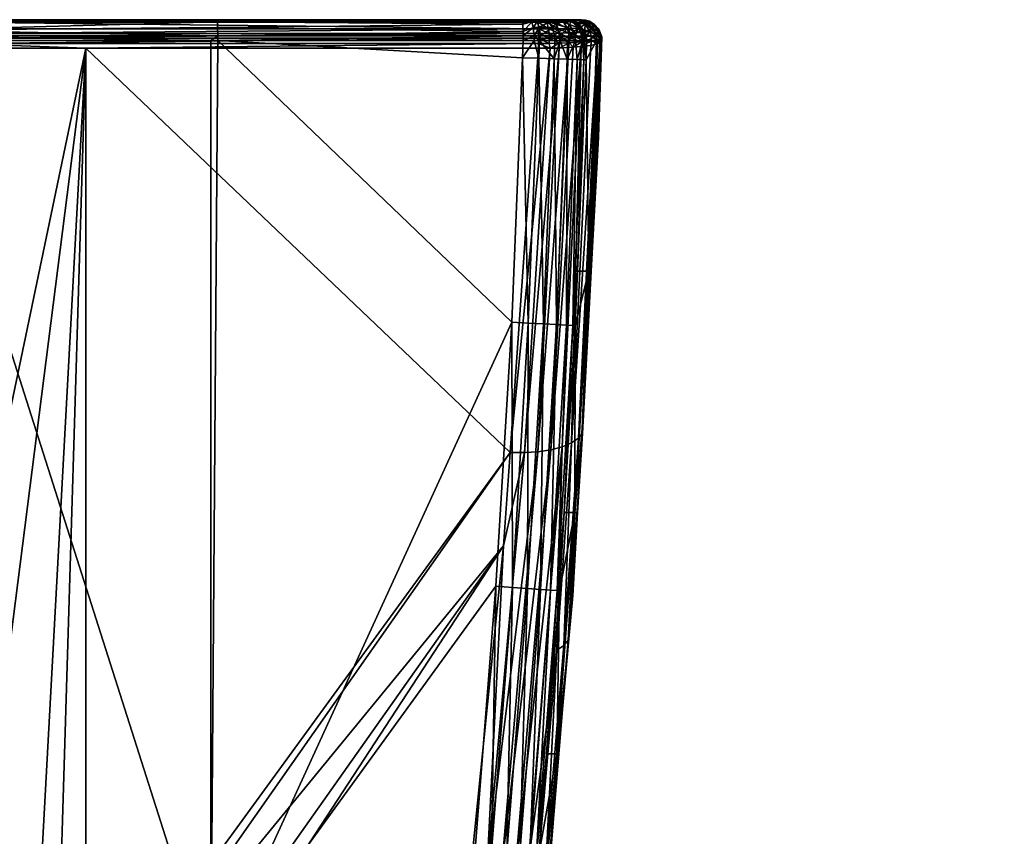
# Model space of a CAD drawing. Extents: x -0.176 to 0.176, y -0.227 to -0.002.
# Tile 29 of 256: x -0.152 to -0.128, y -0.021 to -0.002. Entities that reach past the tile are written whole.
import ezdxf

# ---------------------------------------------------------------- set-up
doc = ezdxf.new("R2010")
doc.units = 0
doc.layers.add('mesh', color=7, linetype='CONTINUOUS')

msp = doc.modelspace()

# ---------------------------------------------------------------- meshes
at = {"layer": 'mesh'}
mesh = msp.add_polyface(dxfattribs=at)
corners = [(-0.139166, -0.001942, -0.103747), (-0.15326, -0.002062, -0.103369), (-0.15326, -0.001942, -0.103396), (-0.153263, -0.001627, -0.103745), (-0.169088, -0.001612, -0.10404), (-0.153264, -0.001612, -0.103867), (-0.169102, -0.001942, -0.10357), (-0.154358, -0.001612, -0.155157), (-0.139559, -0.001612, -0.155116), (-0.154358, -0.001612, -0.153011), (-0.156608, -0.001612, -0.15194), (-0.158858, -0.001612, -0.15194), (-0.138259, -0.001612, -0.133794), (-0.154358, -0.001612, -0.15194), (-0.156608, -0.001612, -0.153012), (-0.156608, -0.001612, -0.155162), (-0.158858, -0.001612, -0.153011), (-0.158858, -0.001612, -0.155157), (-0.154358, -0.001612, -0.155434), (-0.146947, -0.001624, -0.155447), (-0.14695, -0.001612, -0.155336), (-0.154358, -0.001624, -0.155545), (-0.146945, -0.001661, -0.155553), (-0.154357, -0.001661, -0.155651), (-0.154356, -0.001864, -0.155865), (-0.146941, -0.0018, -0.155727), (-0.146939, -0.002, -0.155823), (-0.154356, -0.002, -0.155921), (-0.147107, -0.002112, -0.155838), (-0.154356, -0.002112, -0.155934), (-0.13918, -0.001627, -0.104096), (-0.153262, -0.00167, -0.103631), (-0.139168, -0.001833, -0.103802), (-0.15326, -0.001833, -0.103451), (-0.169091, -0.001627, -0.103919), (-0.1691, -0.001833, -0.103625), (-0.156608, -0.001864, -0.155869), (-0.156608, -0.002112, -0.155939), (-0.156608, -0.00171, -0.155729), (-0.156608, -0.001614, -0.155483), (-0.158859, -0.001624, -0.155545), (-0.158858, -0.001612, -0.155434), (-0.15886, -0.001775, -0.1558), (-0.15886, -0.001661, -0.155651), (-0.158861, -0.001895, -0.155884), (-0.158861, -0.002026, -0.155924)]
mesh.append_faces([[corners[k] for k in face] for face in [(0, 1, 2, 2), (3, 4, 5, 5), (1, 6, 2, 2), (7, 8, 9, 9), (10, 5, 11, 11), (10, 12, 5, 5), (13, 12, 10, 10), (7, 9, 14, 14), (10, 9, 13, 13), (10, 14, 9, 9), (11, 14, 10, 10), (14, 15, 7, 7), (14, 16, 15, 15), (11, 16, 14, 14), (16, 17, 15, 15), (18, 19, 20, 20), (21, 19, 18, 18), (21, 22, 19, 19), (23, 22, 21, 21), (22, 24, 25, 25), (22, 23, 24, 24), (24, 26, 25, 25), (27, 26, 24, 24), (27, 28, 26, 26), (29, 28, 27, 27), (30, 31, 3, 3), (32, 33, 31, 31), (32, 2, 33, 33), (31, 34, 3, 3), (33, 35, 31, 31), (2, 35, 33, 33), (18, 20, 7, 7), (36, 27, 24, 24), (37, 27, 36, 36), (23, 36, 24, 24), (23, 38, 36, 36), (23, 39, 38, 38), (21, 39, 23, 23), (39, 21, 18, 18), (7, 39, 18, 18), (7, 15, 39, 39), (39, 40, 38, 38), (39, 41, 40, 40), (15, 41, 39, 39), (15, 17, 41, 41), (38, 42, 36, 36), (38, 43, 42, 42), (38, 40, 43, 43), (36, 42, 44, 44), (36, 44, 45, 45), (45, 37, 36, 36)]])
mesh = msp.add_polyface(dxfattribs=at)
corners = [(-0.147107, -0.002112, -0.155838), (-0.146939, -0.002112, -0.155836), (-0.146939, -0.002, -0.155823), (-0.139541, -0.002, -0.155603), (-0.139559, -0.001612, -0.155116), (-0.14695, -0.001612, -0.155336), (-0.146947, -0.001624, -0.155447), (-0.145908, -0.032845, -0.116556), (-0.147084, -0.0319, -0.116545), (-0.146633, -0.031699, -0.116087), (-0.14636, -0.032987, -0.116973), (-0.145327, -0.034041, -0.117041), (-0.14577, -0.034128, -0.117419), (-0.145662, -0.031116, -0.115435), (-0.147027, -0.030297, -0.115234), (-0.146553, -0.029912, -0.114919), (-0.146152, -0.031433, -0.115713), (-0.144929, -0.032396, -0.115978), (-0.145424, -0.032644, -0.116221), (-0.144363, -0.033715, -0.116535), (-0.144851, -0.0339, -0.116744), (-0.147492, -0.03063, -0.115646), (-0.147087, -0.03307, -0.117985), (-0.146758, -0.033063, -0.117457), (-0.146156, -0.034157, -0.117861), (-0.147338, -0.033013, -0.118532), (-0.146471, -0.034126, -0.118346), (-0.143921, -0.033511, -0.116417), (-0.144431, -0.032144, -0.11584), (-0.145219, -0.030786, -0.11526), (-0.145575, -0.030172, -0.114997), (-0.146127, -0.029522, -0.114716), (-0.147485, -0.032028, -0.117071), (-0.153263, -0.001627, -0.103745), (-0.153264, -0.001612, -0.103867), (-0.139185, -0.001612, -0.104217), (-0.141547, -0.0301, -0.155586), (-0.146757, -0.033243, -0.155707), (-0.146186, -0.034217, -0.155686), (-0.141153, -0.026449, -0.155597), (-0.140997, -0.024842, -0.155601), (-0.147107, -0.024843, -0.155772), (-0.139815, -0.00894, -0.155619), (-0.140015, -0.014352, -0.108676), (-0.148453, -0.027268, -0.113738), (-0.148891, -0.026909, -0.113581), (-0.14112, -0.025322, -0.113145), (-0.141993, -0.032093, -0.115898), (-0.154358, -0.001612, -0.155157), (-0.154358, -0.001612, -0.15194), (-0.154358, -0.001612, -0.153011), (-0.138259, -0.001612, -0.133794), (-0.139542, -0.001895, -0.155566), (-0.146941, -0.0018, -0.155727), (-0.139547, -0.001721, -0.155428), (-0.146945, -0.001661, -0.155553), (-0.139555, -0.001624, -0.155227), (-0.147091, -0.028385, -0.114225), (-0.147603, -0.0288, -0.11444), (-0.147089, -0.032761, -0.155718), (-0.147383, -0.032974, -0.15568), (-0.140796, -0.022105, -0.111834)]
mesh.append_faces([[corners[k] for k in face] for face in [(0, 1, 2, 2), (3, 2, 1, 1), (4, 5, 6, 6), (7, 8, 9, 9), (7, 10, 8, 8), (11, 10, 7, 7), (11, 12, 10, 10), (13, 14, 15, 15), (13, 16, 14, 14), (17, 16, 13, 13), (17, 18, 16, 16), (19, 18, 17, 17), (19, 20, 18, 18), (16, 21, 14, 14), (16, 9, 21, 21), (18, 9, 16, 16), (18, 7, 9, 9), (20, 7, 18, 18), (20, 11, 7, 7), (22, 23, 24, 24), (25, 22, 26, 26), (17, 27, 19, 19), (17, 28, 27, 27), (13, 28, 17, 17), (13, 29, 28, 28), (15, 29, 13, 13), (15, 30, 29, 29), (31, 30, 15, 15), (23, 10, 12, 12), (32, 10, 23, 23), (32, 8, 10, 10), (33, 34, 35, 35), (36, 37, 38, 38), (39, 40, 41, 41), (41, 42, 1, 1), (43, 44, 45, 45), (46, 30, 31, 31), (46, 29, 30, 30), (47, 28, 29, 29), (48, 5, 4, 4), (49, 50, 51, 51), (52, 53, 2, 2), (54, 55, 53, 53), (56, 6, 55, 55), (57, 31, 15, 15), (58, 57, 15, 15), (59, 60, 37, 37), (39, 59, 37, 37), (41, 59, 39, 39), (61, 57, 44, 44), (46, 31, 57, 57)]])
mesh = msp.add_polyface(dxfattribs=at)
corners = [(-0.139541, -0.002, -0.155603), (-0.146939, -0.002112, -0.155836), (-0.13954, -0.002112, -0.155616), (-0.139559, -0.001612, -0.155116), (-0.146947, -0.001624, -0.155447), (-0.139555, -0.001624, -0.155227), (-0.140413, -0.022118, -0.111888), (-0.140796, -0.022105, -0.111834), (-0.140015, -0.014352, -0.108676), (-0.139505, -0.012096, -0.1078), (-0.139856, -0.012094, -0.107754), (-0.13918, -0.012074, -0.107902), (-0.140056, -0.022103, -0.112003), (-0.14112, -0.025322, -0.113145), (-0.141574, -0.032119, -0.115958), (-0.139714, -0.02206, -0.112185), (-0.141196, -0.032113, -0.116083), (-0.139409, -0.021989, -0.112428), (-0.140834, -0.032077, -0.116278), (-0.140376, -0.022565, -0.155541), (-0.140773, -0.02253, -0.155606), (-0.140997, -0.024842, -0.155601), (-0.140756, -0.02649, -0.155532), (-0.140387, -0.026527, -0.155369), (-0.140008, -0.022599, -0.155378), (-0.140071, -0.026559, -0.155118), (-0.139692, -0.022627, -0.155127), (-0.139828, -0.026583, -0.154795), (-0.139933, -0.021767, -0.155379), (-0.140302, -0.021735, -0.155542), (-0.140699, -0.0217, -0.155608), (-0.140198, -0.015333, -0.155617), (-0.1398, -0.015361, -0.155551), (-0.139431, -0.015386, -0.155388), (-0.139815, -0.00894, -0.155619), (-0.13918, -0.001627, -0.104096), (-0.153263, -0.001627, -0.103745), (-0.139185, -0.001612, -0.104217), (-0.139165, -0.002062, -0.10372), (-0.15326, -0.002062, -0.103369), (-0.139166, -0.001942, -0.103747), (-0.139165, -0.002184, -0.103723), (-0.15326, -0.002184, -0.103372), (-0.139166, -0.002302, -0.103755), (-0.150136, -0.002302, -0.103482), (-0.147107, -0.024843, -0.155772), (-0.139553, -0.002534, -0.155616), (-0.149862, -0.026359, -0.113339), (-0.148453, -0.027268, -0.113738), (-0.153264, -0.001612, -0.103867), (-0.138139, -0.001612, -0.113554), (-0.138259, -0.001612, -0.133794), (-0.154358, -0.001612, -0.153011), (-0.138501, -0.001612, -0.154033), (-0.139542, -0.001895, -0.155566), (-0.146939, -0.002, -0.155823), (-0.139547, -0.001721, -0.155428), (-0.146941, -0.0018, -0.155727), (-0.146945, -0.001661, -0.155553), (-0.139176, -0.00167, -0.103982), (-0.153262, -0.00167, -0.103631), (-0.139168, -0.001833, -0.103802), (-0.15326, -0.001942, -0.103396), (-0.147091, -0.028385, -0.114225)]
mesh.append_faces([[corners[k] for k in face] for face in [(0, 1, 2, 2), (3, 4, 5, 5), (6, 7, 8, 8), (9, 8, 10, 10), (9, 6, 8, 8), (11, 12, 6, 6), (6, 13, 7, 7), (12, 14, 6, 6), (15, 16, 12, 12), (17, 18, 15, 15), (19, 20, 21, 21), (22, 19, 21, 21), (23, 19, 22, 22), (23, 24, 19, 19), (25, 24, 23, 23), (25, 26, 24, 24), (27, 26, 25, 25), (28, 24, 26, 26), (29, 24, 28, 28), (29, 19, 24, 24), (30, 19, 29, 29), (30, 20, 19, 19), (29, 31, 30, 30), (29, 32, 31, 31), (28, 32, 29, 29), (28, 33, 32, 32), (32, 34, 31, 31), (35, 36, 37, 37), (38, 39, 40, 40), (41, 42, 38, 38), (43, 44, 41, 41), (45, 20, 30, 30), (45, 21, 20, 20), (1, 46, 2, 2), (1, 34, 46, 46), (45, 31, 34, 34), (30, 31, 45, 45), (44, 43, 10, 10), (8, 47, 10, 10), (7, 48, 8, 8), (49, 50, 37, 37), (49, 51, 50, 50), (52, 53, 51, 51), (52, 3, 53, 53), (54, 55, 0, 0), (56, 57, 54, 54), (5, 58, 56, 56), (59, 60, 35, 35), (61, 60, 59, 59), (40, 62, 61, 61), (13, 63, 7, 7)]])
mesh = msp.add_polyface(dxfattribs=at)
corners = [(-0.139375, -0.001612, -0.155093), (-0.139559, -0.001612, -0.155116), (-0.139555, -0.001624, -0.155227), (-0.139275, -0.002002, -0.155571), (-0.13954, -0.002112, -0.155616), (-0.139272, -0.002114, -0.155583), (-0.139541, -0.002, -0.155603), (-0.139352, -0.001624, -0.155203), (-0.139268, -0.001612, -0.155065), (-0.139235, -0.001624, -0.155172), (-0.138985, -0.001627, -0.104121), (-0.138754, -0.00167, -0.104074), (-0.138961, -0.00167, -0.10401), (-0.13901, -0.001612, -0.10424), (-0.138797, -0.001626, -0.10418), (-0.139165, -0.002062, -0.10372), (-0.138906, -0.002184, -0.103756), (-0.139165, -0.002184, -0.103723), (-0.138905, -0.002061, -0.103754), (-0.139166, -0.001942, -0.103747), (-0.138911, -0.001942, -0.10378), (-0.13918, -0.001627, -0.104096), (-0.139176, -0.00167, -0.103982), (-0.139185, -0.001612, -0.104217), (-0.139553, -0.002534, -0.155616), (-0.138501, -0.001612, -0.154033), (-0.139547, -0.001721, -0.155428), (-0.13933, -0.001661, -0.155306), (-0.139542, -0.001895, -0.155566), (-0.139295, -0.001801, -0.155477), (-0.139142, -0.002115, -0.155549), (-0.139121, -0.002004, -0.155531), (-0.138778, -0.002006, -0.155376), (-0.138773, -0.002119, -0.155386), (-0.139031, -0.001612, -0.154958), (-0.138873, -0.001624, -0.154986), (-0.138752, -0.001612, -0.154717), (-0.139203, -0.001662, -0.155273), (-0.138918, -0.001662, -0.155145), (-0.13915, -0.001802, -0.155439), (-0.138828, -0.001803, -0.155295), (-0.139168, -0.001833, -0.103802), (-0.138923, -0.001833, -0.103834), (-0.139155, -0.002547, -0.15555)]
mesh.append_faces([[corners[k] for k in face] for face in [(0, 1, 2, 2), (3, 4, 5, 5), (3, 6, 4, 4), (7, 0, 2, 2), (7, 8, 0, 0), (9, 8, 7, 7), (10, 11, 12, 12), (13, 14, 10, 10), (15, 16, 17, 17), (15, 18, 16, 16), (19, 18, 15, 15), (19, 20, 18, 18), (21, 12, 22, 22), (21, 10, 12, 12), (23, 10, 21, 21), (23, 13, 10, 10), (4, 24, 5, 5), (25, 0, 8, 8), (1, 0, 25, 25), (7, 2, 26, 26), (27, 26, 28, 28), (29, 28, 6, 6), (30, 3, 5, 5), (30, 31, 3, 3), (30, 32, 31, 31), (33, 32, 30, 30), (9, 34, 8, 8), (35, 36, 34, 34), (27, 7, 26, 26), (27, 9, 7, 7), (37, 9, 27, 27), (37, 34, 9, 9), (38, 34, 37, 37), (38, 35, 34, 34), (29, 27, 28, 28), (29, 37, 27, 27), (39, 37, 29, 29), (39, 38, 37, 37), (40, 38, 39, 39), (3, 29, 6, 6), (3, 39, 29, 29), (31, 39, 3, 3), (31, 40, 39, 39), (32, 40, 31, 31), (41, 20, 19, 19), (41, 42, 20, 20), (22, 42, 41, 41), (22, 12, 42, 42), (5, 43, 30, 30), (25, 8, 34, 34)]])
mesh = msp.add_polyface(dxfattribs=at)
corners = [(-0.138773, -0.002119, -0.155386), (-0.138646, -0.002008, -0.155287), (-0.138778, -0.002006, -0.155376), (-0.13864, -0.00212, -0.155296), (-0.138668, -0.0019, -0.155259), (-0.138535, -0.001612, -0.154291), (-0.138568, -0.001612, -0.154396), (-0.138462, -0.001625, -0.154435), (-0.138656, -0.002057, -0.10383), (-0.138422, -0.00217, -0.103949), (-0.138657, -0.002179, -0.103832), (-0.138666, -0.001939, -0.103856), (-0.138422, -0.00205, -0.103949), (-0.138905, -0.002061, -0.103754), (-0.138906, -0.002184, -0.103756), (-0.138911, -0.001942, -0.10378), (-0.138985, -0.001627, -0.104121), (-0.138797, -0.001626, -0.10418), (-0.138754, -0.00167, -0.104074), (-0.13901, -0.001612, -0.10424), (-0.138842, -0.001612, -0.104292), (-0.138139, -0.001612, -0.113554), (-0.138126, -0.001612, -0.105417), (-0.139185, -0.001612, -0.104217), (-0.138222, -0.001612, -0.104924), (-0.138464, -0.002122, -0.155128), (-0.138374, -0.00201, -0.155028), (-0.138592, -0.001625, -0.154691), (-0.138752, -0.001612, -0.154717), (-0.138582, -0.001662, -0.154856), (-0.138873, -0.001624, -0.154986), (-0.138361, -0.001663, -0.154472), (-0.138751, -0.001723, -0.155148), (-0.138918, -0.001662, -0.155145), (-0.138424, -0.001724, -0.154804), (-0.138828, -0.001803, -0.155295), (-0.138447, -0.001805, -0.154968), (-0.138682, -0.001612, -0.104372), (-0.13839, -0.001625, -0.104458), (-0.138561, -0.001669, -0.104175), (-0.138687, -0.001831, -0.103908), (-0.138438, -0.001933, -0.103974), (-0.138467, -0.001827, -0.104022), (-0.138923, -0.001833, -0.103834), (-0.138961, -0.00167, -0.10401), (-0.139142, -0.002115, -0.155549), (-0.138786, -0.002559, -0.155386), (-0.138501, -0.001612, -0.154033), (-0.139031, -0.001612, -0.154958), (-0.138213, -0.001624, -0.104692)]
mesh.append_faces([[corners[k] for k in face] for face in [(0, 1, 2, 2), (3, 1, 0, 0), (1, 4, 2, 2), (5, 6, 7, 7), (8, 9, 10, 10), (11, 12, 8, 8), (13, 10, 14, 14), (13, 8, 10, 10), (15, 8, 13, 13), (15, 11, 8, 8), (16, 17, 18, 18), (19, 20, 17, 17), (21, 22, 23, 23), (24, 19, 23, 23), (24, 20, 19, 19), (25, 1, 3, 3), (25, 26, 1, 1), (27, 6, 28, 28), (7, 6, 27, 27), (29, 28, 30, 30), (29, 27, 28, 28), (31, 7, 27, 27), (32, 30, 33, 33), (32, 29, 30, 30), (34, 27, 29, 29), (34, 31, 27, 27), (35, 32, 33, 33), (36, 29, 32, 32), (36, 34, 29, 29), (4, 32, 35, 35), (4, 36, 32, 32), (2, 4, 35, 35), (1, 36, 4, 4), (26, 36, 1, 1), (37, 38, 39, 39), (40, 41, 11, 11), (40, 42, 41, 41), (18, 42, 40, 40), (18, 39, 42, 42), (17, 39, 18, 18), (20, 39, 17, 17), (20, 37, 39, 39), (43, 11, 15, 15), (43, 40, 11, 11), (44, 40, 43, 43), (44, 18, 40, 40), (45, 46, 0, 0), (28, 6, 5, 5), (47, 28, 5, 5), (48, 28, 47, 47), (49, 37, 20, 20)]])
mesh = msp.add_polyface(dxfattribs=at)
corners = [(-0.138279, -0.002011, -0.1549), (-0.138309, -0.001903, -0.154881), (-0.138374, -0.00201, -0.155028), (-0.138535, -0.001612, -0.154291), (-0.138462, -0.001625, -0.154435), (-0.138426, -0.001625, -0.154319), (-0.138501, -0.001612, -0.154033), (-0.138387, -0.001625, -0.154035), (-0.138146, -0.001625, -0.133795), (-0.138139, -0.001612, -0.113554), (-0.138259, -0.001612, -0.133794), (-0.138026, -0.001625, -0.113554), (-0.138438, -0.001933, -0.103974), (-0.138144, -0.001919, -0.104216), (-0.138121, -0.002031, -0.104193), (-0.138666, -0.001939, -0.103856), (-0.138422, -0.00205, -0.103949), (-0.139185, -0.001612, -0.104217), (-0.138162, -0.001612, -0.105109), (-0.138222, -0.001612, -0.104924), (-0.138126, -0.001612, -0.105417), (-0.138196, -0.001806, -0.154533), (-0.138361, -0.001663, -0.154472), (-0.138424, -0.001724, -0.154804), (-0.138447, -0.001805, -0.154968), (-0.138108, -0.002012, -0.154565), (-0.138095, -0.001904, -0.154405), (-0.138061, -0.002012, -0.154413), (-0.138229, -0.001725, -0.15437), (-0.138046, -0.001904, -0.15404), (-0.138184, -0.001725, -0.154038), (-0.138038, -0.001663, -0.133796), (-0.137931, -0.001651, -0.105417), (-0.138059, -0.001623, -0.105084), (-0.138121, -0.001624, -0.104882), (-0.138213, -0.001624, -0.104692), (-0.137938, -0.001717, -0.104807), (-0.13804, -0.001723, -0.104587), (-0.138185, -0.001817, -0.104256), (-0.137922, -0.0019, -0.104514), (-0.138312, -0.001666, -0.104381), (-0.13839, -0.001625, -0.104458), (-0.138467, -0.001827, -0.104022), (-0.138561, -0.001669, -0.104175), (-0.138842, -0.001612, -0.104292), (-0.138682, -0.001612, -0.104372)]
mesh.append_faces([[corners[k] for k in face] for face in [(0, 1, 2, 2), (3, 4, 5, 5), (6, 5, 7, 7), (6, 3, 5, 5), (8, 9, 10, 10), (8, 11, 9, 9), (7, 10, 6, 6), (7, 8, 10, 10), (12, 13, 14, 14), (15, 12, 16, 16), (17, 18, 19, 19), (17, 20, 18, 18), (21, 22, 23, 23), (1, 23, 24, 24), (1, 21, 23, 23), (2, 1, 24, 24), (0, 21, 1, 1), (25, 21, 0, 0), (26, 25, 27, 27), (26, 21, 25, 25), (28, 21, 26, 26), (28, 22, 21, 21), (5, 22, 28, 28), (5, 4, 22, 22), (29, 26, 27, 27), (30, 26, 29, 29), (30, 28, 26, 26), (7, 28, 30, 30), (7, 5, 28, 28), (31, 11, 8, 8), (30, 8, 7, 7), (30, 31, 8, 8), (29, 31, 30, 30), (32, 18, 20, 20), (32, 33, 18, 18), (19, 33, 34, 34), (19, 18, 33, 33), (35, 36, 37, 37), (35, 34, 36, 36), (35, 19, 34, 34), (38, 39, 13, 13), (40, 37, 38, 38), (41, 37, 40, 40), (41, 35, 37, 37), (42, 13, 12, 12), (42, 38, 13, 13), (43, 38, 42, 42), (43, 40, 38, 38), (43, 41, 40, 40), (35, 44, 19, 19), (41, 45, 35, 35)]])
mesh = msp.add_polyface(dxfattribs=at)
corners = [(-0.138001, -0.002127, -0.154041), (-0.137769, -0.002013, -0.133798), (-0.13801, -0.002013, -0.154041), (-0.137759, -0.002127, -0.133798), (-0.137892, -0.002008, -0.104496), (-0.137759, -0.002097, -0.104734), (-0.137882, -0.00212, -0.10449), (-0.137773, -0.001988, -0.10474), (-0.138121, -0.002031, -0.104193), (-0.137664, -0.002162, -0.105121), (-0.137894, -0.007703, -0.107812), (-0.138102, -0.011629, -0.109151), (-0.137711, -0.004454, -0.10642), (-0.1382, -0.011748, -0.108846), (-0.13768, -0.002177, -0.104993), (-0.137639, -0.002128, -0.113555), (-0.137951, -0.007701, -0.130872), (-0.137735, -0.002127, -0.12973), (-0.138015, -0.002584, -0.154041), (-0.138224, -0.007701, -0.154044), (-0.138108, -0.011509, -0.109443), (-0.138059, -0.002126, -0.15444), (-0.138046, -0.001904, -0.15404), (-0.138061, -0.002012, -0.154413), (-0.137931, -0.001651, -0.105417), (-0.137822, -0.001725, -0.113555), (-0.13781, -0.001727, -0.105417), (-0.138026, -0.001625, -0.113554), (-0.138139, -0.001612, -0.113554), (-0.138126, -0.001612, -0.105417), (-0.138038, -0.001663, -0.133796), (-0.137863, -0.001807, -0.133798), (-0.137684, -0.001905, -0.113555), (-0.137895, -0.002233, -0.104498), (-0.138133, -0.002264, -0.104205), (-0.138059, -0.001623, -0.105084), (-0.137872, -0.00171, -0.105039), (-0.137704, -0.001842, -0.105417), (-0.137737, -0.001869, -0.105007), (-0.137809, -0.001885, -0.104755), (-0.137938, -0.001717, -0.104807), (-0.138121, -0.001624, -0.104882), (-0.13774, -0.002197, -0.104819), (-0.137922, -0.0019, -0.104514), (-0.13804, -0.001723, -0.104587), (-0.138144, -0.001919, -0.104216), (-0.138185, -0.001817, -0.104256), (-0.138365, -0.011858, -0.108551)]
mesh.append_faces([[corners[k] for k in face] for face in [(0, 1, 2, 2), (0, 3, 1, 1), (4, 5, 6, 6), (4, 7, 5, 5), (8, 4, 6, 6), (9, 10, 11, 11), (9, 12, 10, 10), (11, 13, 14, 14), (12, 15, 10, 10), (3, 16, 17, 17), (3, 18, 16, 16), (0, 18, 3, 3), (18, 19, 16, 16), (10, 16, 20, 20), (10, 17, 16, 16), (15, 17, 10, 10), (2, 21, 0, 0), (22, 23, 2, 2), (24, 25, 26, 26), (24, 27, 25, 25), (24, 28, 27, 27), (29, 28, 24, 24), (30, 25, 27, 27), (31, 25, 30, 30), (31, 32, 25, 25), (1, 32, 31, 31), (22, 31, 30, 30), (2, 31, 22, 22), (2, 1, 31, 31), (6, 33, 34, 34), (26, 35, 24, 24), (26, 36, 35, 35), (37, 36, 26, 26), (37, 38, 36, 36), (39, 36, 38, 38), (40, 36, 39, 39), (40, 35, 36, 36), (41, 35, 40, 40), (6, 42, 33, 33), (6, 5, 42, 42), (43, 7, 4, 4), (43, 39, 7, 7), (44, 39, 43, 43), (44, 40, 39, 39), (45, 43, 4, 4), (46, 44, 43, 43), (13, 42, 14, 14), (47, 33, 42, 42), (13, 47, 42, 42), (21, 18, 0, 0)]])
mesh = msp.add_polyface(dxfattribs=at)
corners = [(-0.137769, -0.002013, -0.133798), (-0.137759, -0.002127, -0.133798), (-0.137735, -0.002127, -0.12973), (-0.137649, -0.002014, -0.113555), (-0.137639, -0.002128, -0.113555), (-0.137677, -0.002071, -0.104992), (-0.137664, -0.002162, -0.105121), (-0.13768, -0.002177, -0.104993), (-0.137773, -0.001988, -0.10474), (-0.137759, -0.002097, -0.104734), (-0.138102, -0.011629, -0.109151), (-0.079567, -0.036566, -0.134928), (-0.079824, -0.025507, -0.119514), (-0.080017, -0.03656, -0.119514), (-0.079574, -0.06005, -0.134928), (-0.080073, -0.05471, -0.119514), (-0.079989, -0.060054, -0.119514), (-0.080091, -0.048308, -0.119514), (-0.080023, -0.036906, -0.119514), (-0.080055, -0.05471, -0.119332), (-0.079997, -0.05471, -0.119159), (-0.079751, -0.074015, -0.119332), (-0.079901, -0.054709, -0.119004), (-0.079693, -0.074014, -0.119159), (-0.080074, -0.048308, -0.119332), (-0.080016, -0.048308, -0.119159), (-0.07992, -0.048308, -0.119004), (-0.079791, -0.048308, -0.118874), (-0.079773, -0.054709, -0.118874), (-0.079723, -0.036909, -0.118874), (-0.079851, -0.036908, -0.119004), (-0.079947, -0.036907, -0.119159), (-0.080005, -0.036906, -0.119332), (-0.079653, -0.025511, -0.119004), (-0.079749, -0.025508, -0.119159), (-0.079807, -0.025507, -0.119332), (-0.137633, -0.002028, -0.105417), (-0.137684, -0.001905, -0.113555), (-0.137704, -0.001842, -0.105417), (-0.137822, -0.001725, -0.113555), (-0.13781, -0.001727, -0.105417), (-0.13774, -0.002197, -0.104819), (-0.137737, -0.001869, -0.105007), (-0.137809, -0.001885, -0.104755), (-0.137711, -0.004454, -0.10642)]
mesh.append_faces([[corners[k] for k in face] for face in [(0, 1, 2, 2), (2, 3, 0, 0), (2, 4, 3, 3), (5, 6, 7, 7), (8, 5, 9, 9), (10, 7, 6, 6), (11, 12, 13, 13), (14, 15, 16, 16), (14, 17, 15, 15), (11, 18, 17, 17), (13, 18, 11, 11), (19, 16, 15, 15), (20, 21, 19, 19), (22, 23, 20, 20), (24, 15, 17, 17), (24, 19, 15, 15), (25, 19, 24, 24), (25, 20, 19, 19), (26, 20, 25, 25), (26, 22, 20, 20), (27, 22, 26, 26), (27, 28, 22, 22), (26, 29, 27, 27), (26, 30, 29, 29), (25, 30, 26, 26), (25, 31, 30, 30), (24, 31, 25, 25), (24, 32, 31, 31), (17, 32, 24, 24), (32, 13, 12, 12), (32, 18, 13, 13), (17, 18, 32, 32), (31, 33, 30, 30), (32, 34, 31, 31), (32, 35, 34, 34), (12, 35, 32, 32), (36, 3, 4, 4), (36, 37, 3, 3), (38, 37, 36, 36), (38, 39, 37, 37), (40, 39, 38, 38), (0, 3, 37, 37), (5, 7, 41, 41), (36, 42, 38, 38), (36, 5, 42, 42), (36, 6, 5, 5), (9, 5, 41, 41), (8, 42, 5, 5), (43, 42, 8, 8), (36, 44, 6, 6), (44, 36, 4, 4)]])
mesh = msp.add_polyface(dxfattribs=at)
corners = [(-0.154999, -0.026075, -0.113419), (-0.156608, -0.025966, -0.113385), (-0.156608, -0.025476, -0.113021), (-0.154904, -0.025383, -0.112946), (-0.153247, -0.025706, -0.113088), (-0.153432, -0.026373, -0.113548), (-0.151652, -0.02623, -0.113319), (-0.150171, -0.026934, -0.113628), (-0.150843, -0.025803, -0.113095), (-0.150135, -0.026204, -0.113271), (-0.151403, -0.0256, -0.113005), (-0.15303, -0.025011, -0.112745), (-0.154817, -0.024686, -0.112601), (-0.155295, -0.024599, -0.112562), (-0.156608, -0.026162, -0.11353), (-0.155092, -0.026705, -0.113998), (-0.15326, -0.002184, -0.103372), (-0.15326, -0.002302, -0.103404), (-0.163081, -0.002302, -0.103512), (-0.150136, -0.002302, -0.103482), (-0.139165, -0.002062, -0.10372), (-0.15326, -0.002062, -0.103369), (-0.139165, -0.002184, -0.103723), (-0.169103, -0.002062, -0.103543), (-0.158313, -0.025383, -0.112946), (-0.158405, -0.024667, -0.112592), (-0.15805, -0.024612, -0.112568), (-0.158218, -0.026075, -0.113419), (-0.156608, -0.026603, -0.113967), (-0.146939, -0.002112, -0.155836), (-0.147107, -0.002112, -0.155838), (-0.147107, -0.024843, -0.155772), (-0.154356, -0.002112, -0.155934), (-0.156608, -0.024844, -0.155872), (-0.156818, -0.024538, -0.112535), (-0.156608, -0.024536, -0.112534), (-0.139856, -0.012094, -0.107754), (-0.149862, -0.026359, -0.113339), (-0.140015, -0.014352, -0.108676), (-0.148891, -0.026909, -0.113581), (-0.156608, -0.025272, -0.112899), (-0.156608, -0.002112, -0.155939), (-0.158861, -0.002026, -0.155924), (-0.154356, -0.002, -0.155921)]
mesh.append_faces([[corners[k] for k in face] for face in [(0, 1, 2, 2), (3, 0, 2, 2), (4, 0, 3, 3), (4, 5, 0, 0), (6, 5, 4, 4), (7, 8, 9, 9), (6, 10, 8, 8), (4, 10, 6, 6), (4, 11, 10, 10), (3, 11, 4, 4), (3, 12, 11, 11), (13, 12, 3, 3), (0, 14, 1, 1), (0, 15, 14, 14), (5, 15, 0, 0), (16, 17, 18, 18), (16, 19, 17, 17), (20, 16, 21, 21), (22, 19, 16, 16), (16, 23, 21, 21), (24, 25, 26, 26), (27, 14, 28, 28), (27, 1, 14, 14), (24, 1, 27, 27), (24, 2, 1, 1), (29, 30, 31, 31), (31, 32, 33, 33), (30, 32, 31, 31), (17, 34, 26, 26), (35, 34, 17, 17), (17, 13, 35, 35), (17, 12, 13, 13), (19, 12, 17, 17), (19, 11, 12, 12), (10, 11, 19, 19), (19, 8, 10, 10), (19, 9, 8, 8), (36, 9, 19, 19), (36, 37, 9, 9), (38, 39, 37, 37), (40, 13, 3, 3), (35, 13, 40, 40), (3, 2, 40, 40), (34, 35, 40, 40), (40, 26, 34, 34), (40, 24, 26, 26), (40, 2, 24, 24), (33, 41, 42, 42), (32, 41, 33, 33), (32, 43, 41, 41)]])
mesh = msp.add_polyface(dxfattribs=at)
corners = [(-0.138592, -0.011953, -0.108286), (-0.138365, -0.011858, -0.108551), (-0.138725, -0.016876, -0.11064), (-0.13918, -0.012074, -0.107902), (-0.138437, -0.002287, -0.103973), (-0.138869, -0.012026, -0.108066), (-0.138325, -0.002278, -0.104058), (-0.138551, -0.016763, -0.11095), (-0.140413, -0.022118, -0.111888), (-0.139505, -0.012096, -0.1078), (-0.140056, -0.022103, -0.112003), (-0.139714, -0.02206, -0.112185), (-0.139409, -0.021989, -0.112428), (-0.138863, -0.02165, -0.113379), (-0.138446, -0.01664, -0.111271), (-0.138717, -0.015434, -0.154442), (-0.13866, -0.015438, -0.154041), (-0.138547, -0.013547, -0.154042), (-0.13864, -0.00212, -0.155296), (-0.138786, -0.002559, -0.155386), (-0.13847, -0.002569, -0.155136), (-0.138773, -0.002119, -0.155386), (-0.139272, -0.002114, -0.155583), (-0.139553, -0.002534, -0.155616), (-0.139155, -0.002547, -0.15555), (-0.139617, -0.021794, -0.155128), (-0.139115, -0.015408, -0.155137), (-0.139431, -0.015386, -0.155388), (-0.139374, -0.021815, -0.154806), (-0.138872, -0.015424, -0.154815), (-0.139219, -0.021828, -0.154433), (-0.13897, -0.019387, -0.154036), (-0.1398, -0.015361, -0.155551), (-0.139417, -0.00896, -0.155553), (-0.139815, -0.00894, -0.155619), (-0.139049, -0.008979, -0.15539), (-0.138732, -0.008995, -0.155139), (-0.138489, -0.009007, -0.154817), (-0.138334, -0.009015, -0.154444), (-0.138286, -0.013547, -0.132069), (-0.138721, -0.019387, -0.133265), (-0.138679, -0.019388, -0.112796), (-0.138421, -0.016514, -0.111582), (-0.138657, -0.002179, -0.103832), (-0.138668, -0.002297, -0.103861), (-0.138882, -0.002301, -0.103797), (-0.138422, -0.00217, -0.103949), (-0.138906, -0.002184, -0.103756), (-0.139165, -0.002184, -0.103723), (-0.139166, -0.002302, -0.103755), (-0.139856, -0.012094, -0.107754), (-0.138133, -0.002264, -0.104205), (-0.138464, -0.002122, -0.155128), (-0.139142, -0.002115, -0.155549)]
mesh.append_faces([[corners[k] for k in face] for face in [(0, 1, 2, 2), (3, 4, 5, 5), (4, 6, 5, 5), (7, 2, 1, 1), (3, 8, 9, 9), (5, 10, 3, 3), (0, 11, 5, 5), (2, 12, 0, 0), (13, 7, 14, 14), (15, 16, 17, 17), (18, 19, 20, 20), (21, 19, 18, 18), (22, 23, 24, 24), (25, 26, 27, 27), (28, 29, 26, 26), (30, 15, 29, 29), (31, 16, 15, 15), (32, 33, 34, 34), (27, 33, 32, 32), (27, 35, 33, 33), (26, 35, 27, 27), (26, 36, 35, 35), (29, 36, 26, 26), (29, 37, 36, 36), (15, 37, 29, 29), (15, 38, 37, 37), (17, 38, 15, 15), (33, 23, 34, 34), (33, 24, 23, 23), (35, 24, 33, 33), (35, 19, 24, 24), (36, 19, 35, 35), (36, 20, 19, 19), (37, 20, 36, 36), (39, 16, 40, 40), (39, 17, 16, 16), (40, 41, 42, 42), (43, 44, 45, 45), (46, 4, 44, 44), (43, 46, 44, 44), (47, 43, 45, 45), (48, 45, 49, 49), (48, 47, 45, 45), (45, 50, 49, 49), (45, 9, 50, 50), (9, 44, 3, 3), (9, 45, 44, 44), (3, 44, 4, 4), (5, 51, 0, 0), (18, 20, 52, 52), (53, 24, 19, 19)]])
mesh = msp.add_polyface(dxfattribs=at)
corners = [(-0.138279, -0.002011, -0.1549), (-0.138099, -0.002126, -0.154569), (-0.138108, -0.002012, -0.154565), (-0.138121, -0.002031, -0.104193), (-0.137882, -0.00212, -0.10449), (-0.138117, -0.002149, -0.10419), (-0.138144, -0.001919, -0.104216), (-0.137892, -0.002008, -0.104496), (-0.138422, -0.00217, -0.103949), (-0.138325, -0.002278, -0.104058), (-0.138437, -0.002287, -0.103973), (-0.138422, -0.00205, -0.103949), (-0.138438, -0.001933, -0.103974), (-0.138656, -0.002057, -0.10383), (-0.138679, -0.019388, -0.112796), (-0.138446, -0.01664, -0.111271), (-0.138421, -0.016514, -0.111582), (-0.138335, -0.015555, -0.111177), (-0.138223, -0.013549, -0.110317), (-0.138102, -0.011629, -0.109151), (-0.138108, -0.011509, -0.109443), (-0.137894, -0.007703, -0.107812), (-0.138551, -0.016763, -0.11095), (-0.138365, -0.011858, -0.108551), (-0.1382, -0.011748, -0.108846), (-0.138334, -0.009015, -0.154444), (-0.138277, -0.009018, -0.154044), (-0.138224, -0.007701, -0.154044), (-0.138072, -0.002582, -0.154441), (-0.138227, -0.002577, -0.154814), (-0.138547, -0.013547, -0.154042), (-0.138489, -0.009007, -0.154817), (-0.13847, -0.002569, -0.155136), (-0.138015, -0.002584, -0.154041), (-0.137951, -0.007701, -0.130872), (-0.138286, -0.013547, -0.132069), (-0.138721, -0.019387, -0.133265), (-0.138059, -0.002126, -0.15444), (-0.138464, -0.002122, -0.155128), (-0.138374, -0.00201, -0.155028), (-0.138271, -0.002124, -0.154906), (-0.138061, -0.002012, -0.154413), (-0.13801, -0.002013, -0.154041), (-0.138133, -0.002264, -0.104205), (-0.137895, -0.002233, -0.104498), (-0.138592, -0.011953, -0.108286), (-0.138869, -0.012026, -0.108066)]
mesh.append_faces([[corners[k] for k in face] for face in [(0, 1, 2, 2), (3, 4, 5, 5), (6, 7, 3, 3), (8, 9, 10, 10), (8, 5, 9, 9), (11, 5, 8, 8), (11, 3, 5, 5), (12, 3, 11, 11), (13, 11, 8, 8), (14, 15, 16, 16), (15, 17, 16, 16), (15, 18, 17, 17), (19, 18, 15, 15), (19, 20, 18, 18), (21, 20, 19, 19), (22, 23, 24, 24), (15, 24, 19, 19), (15, 22, 24, 24), (25, 26, 27, 27), (28, 1, 29, 29), (30, 26, 25, 25), (31, 29, 32, 32), (25, 29, 31, 31), (25, 28, 29, 29), (27, 28, 25, 25), (27, 33, 28, 28), (34, 26, 35, 35), (34, 27, 26, 26), (26, 30, 35, 35), (35, 17, 18, 18), (35, 16, 17, 17), (36, 16, 35, 35), (20, 35, 18, 18), (20, 34, 35, 35), (2, 1, 37, 37), (38, 0, 39, 39), (40, 0, 38, 38), (0, 40, 1, 1), (41, 2, 37, 37), (42, 41, 37, 37), (5, 43, 9, 9), (5, 4, 43, 43), (23, 43, 44, 44), (45, 43, 23, 23), (46, 9, 43, 43), (37, 28, 33, 33), (28, 37, 1, 1), (32, 40, 38, 38), (29, 40, 32, 32), (1, 40, 29, 29)]])
mesh = msp.add_polyface(dxfattribs=at)
corners = [(-0.138679, -0.019388, -0.112796), (-0.138863, -0.02165, -0.113379), (-0.138446, -0.01664, -0.111271), (-0.13887, -0.02152, -0.113696), (-0.138975, -0.021776, -0.113044), (-0.138725, -0.016876, -0.11064), (-0.138551, -0.016763, -0.11095), (-0.138869, -0.012026, -0.108066), (-0.139714, -0.02206, -0.112185), (-0.140056, -0.022103, -0.112003), (-0.138592, -0.011953, -0.108286), (-0.139409, -0.021989, -0.112428), (-0.139158, -0.021892, -0.11272), (-0.139357, -0.02666, -0.115472), (-0.139318, -0.026526, -0.115811), (-0.139361, -0.026999, -0.116011), (-0.139202, -0.025221, -0.115259), (-0.139855, -0.031045, -0.117683), (-0.139474, -0.026789, -0.115125), (-0.140509, -0.03201, -0.116538), (-0.140241, -0.031916, -0.116849), (-0.139219, -0.021828, -0.154433), (-0.139162, -0.021832, -0.154032), (-0.13897, -0.019387, -0.154036), (-0.139673, -0.026598, -0.154422), (-0.139616, -0.026603, -0.154021), (-0.139483, -0.02522, -0.154025), (-0.139828, -0.026583, -0.154795), (-0.139448, -0.022648, -0.154804), (-0.139692, -0.022627, -0.155127), (-0.139293, -0.022661, -0.154431), (-0.139236, -0.022666, -0.154031), (-0.139374, -0.021815, -0.154806), (-0.139617, -0.021794, -0.155128), (-0.139933, -0.021767, -0.155379), (-0.139431, -0.015386, -0.155388), (-0.139115, -0.015408, -0.155137), (-0.138872, -0.015424, -0.154815), (-0.138717, -0.015434, -0.154442), (-0.138721, -0.019387, -0.133265), (-0.13866, -0.015438, -0.154041), (-0.139257, -0.02522, -0.13446), (-0.140011, -0.030268, -0.15401), (-0.139893, -0.031046, -0.135653)]
mesh.append_faces([[corners[k] for k in face] for face in [(0, 1, 2, 2), (3, 1, 0, 0), (4, 5, 6, 6), (7, 8, 9, 9), (10, 11, 8, 8), (5, 12, 11, 11), (4, 12, 5, 5), (13, 14, 15, 15), (13, 16, 14, 14), (15, 17, 13, 13), (1, 13, 18, 18), (1, 16, 13, 13), (3, 16, 1, 1), (12, 19, 11, 11), (1, 4, 6, 6), (18, 4, 1, 1), (18, 12, 4, 4), (20, 12, 18, 18), (21, 22, 23, 23), (24, 25, 26, 26), (27, 28, 29, 29), (24, 28, 27, 27), (24, 30, 28, 28), (26, 30, 24, 24), (26, 31, 30, 30), (21, 31, 22, 22), (21, 30, 31, 31), (32, 30, 21, 21), (32, 28, 30, 30), (33, 28, 32, 32), (33, 29, 28, 28), (34, 29, 33, 33), (33, 35, 34, 34), (32, 36, 33, 33), (21, 37, 32, 32), (23, 38, 21, 21), (39, 23, 22, 22), (39, 40, 23, 23), (41, 31, 26, 26), (41, 22, 31, 31), (41, 25, 42, 42), (26, 25, 41, 41), (41, 14, 16, 16), (41, 15, 14, 14), (43, 15, 41, 41), (43, 17, 15, 15), (41, 39, 22, 22), (41, 3, 39, 39), (16, 3, 41, 41), (3, 0, 39, 39)]])

doc.saveas('drawing.dxf')
